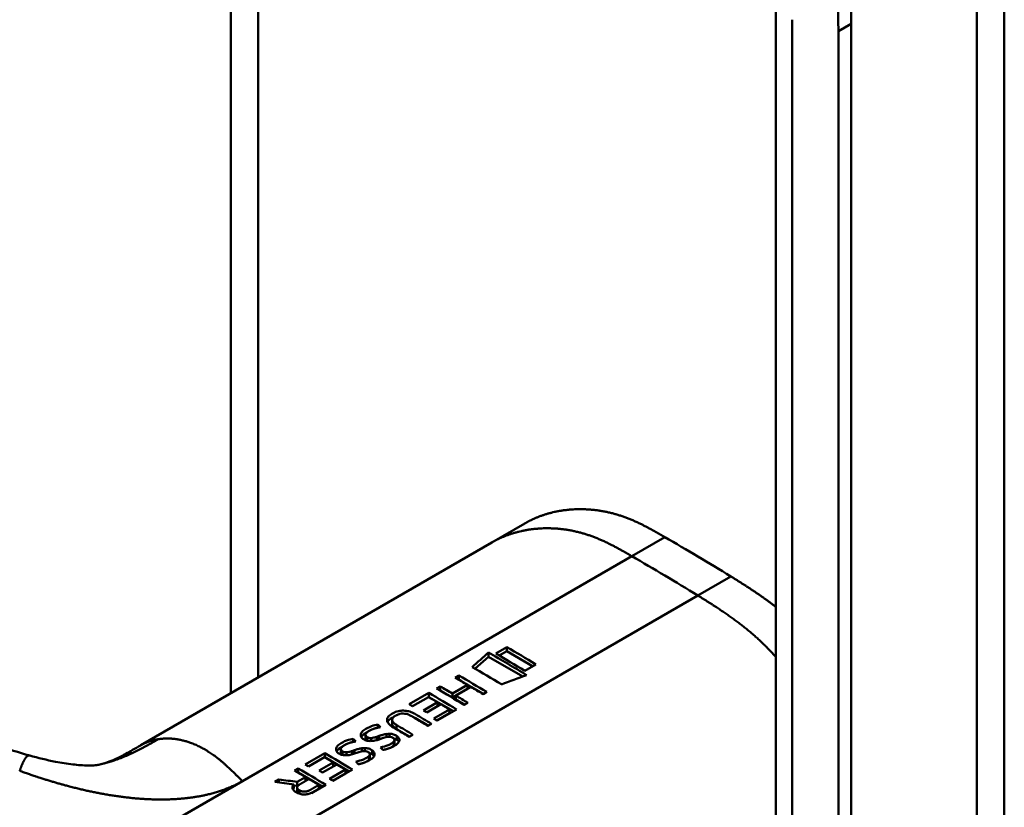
# Model space of a CAD drawing. Header units: millimetres. Extents: x 20 to 833, y 20 to 574.
# Tile 6 of 20: x 212 to 233, y 109 to 125. Entities that reach past the tile are written whole.
import ezdxf

# ---------------------------------------------------------------- set-up
doc = ezdxf.new("R2010")
doc.units = ezdxf.units.MM
doc.header["$LTSCALE"] = 2
doc.layers.add('Sichtbare Kanten(DIN)', color=7, linetype='Continuous', lineweight=50)
doc.layers.add('Sichtbare tangentiale Kanten(DIN)', color=7, linetype='Continuous', lineweight=50)

msp = doc.modelspace()

# ---------------------------------------------------------------- linework, layer by layer
at = {"layer": 'Sichtbare Kanten(DIN)'}
for p, q in [((216.84, 110.991), (216.84, 139.871)), ((228.508, 64.028), (228.508, 125.896)), ((230.124, 125.32), (230.124, 62.798)), ((229.85, 62.64), (229.85, 125.161)), ((222.429, 114.218), (223.136, 114.626)), ((222.429, 114.218), (214.911, 109.877)), ((222.357, 111.772), (222.357, 111.862)), ((222.748, 111.978), (222.511, 111.841)), ((222.588, 111.796), (222.748, 111.889)), ((222.748, 111.889), (222.748, 111.978)), ((222.748, 111.889), (223.302, 111.569)), ((222.068, 111.516), (222.357, 111.772)), ((222.357, 111.772), (223.089, 111.35)), ((223.134, 111.471), (223.371, 111.608)), ((221.645, 111.324), (221.723, 111.369)), ((221.723, 111.28), (221.723, 111.369)), ((221.583, 110.983), (221.906, 111.17)), ((221.721, 111.279), (221.723, 111.28)), ((221.723, 111.28), (222.248, 110.977)), ((221.906, 111.084), (221.906, 111.17)), ((220.657, 110.754), (221.078, 110.997)), ((221.078, 110.907), (221.078, 110.997)), ((221.243, 111.092), (221.321, 111.137)), ((221.319, 111.047), (221.321, 111.048)), ((221.321, 111.048), (221.321, 111.137)), ((221.321, 111.048), (221.583, 110.897)), ((221.583, 110.897), (221.906, 111.084)), ((221.583, 110.897), (221.583, 110.983)), ((221.98, 111.126), (221.657, 110.939)), ((222.317, 111.017), (222.239, 110.971)), ((221.072, 110.909), (220.73, 110.711)), ((220.962, 110.623), (221.263, 110.796)), ((221.335, 110.753), (221.034, 110.58)), ((221.076, 110.906), (221.078, 110.907)), ((221.078, 110.907), (221.603, 110.604)), ((221.263, 110.796), (221.263, 110.712)), ((221.657, 110.939), (221.657, 110.854)), ((221.657, 110.854), (221.846, 110.745)), ((221.915, 110.784), (221.837, 110.739)), ((221.183, 110.447), (221.521, 110.642)), ((221.252, 110.406), (221.521, 110.561)), ((221.672, 110.644), (221.255, 110.404)), ((221.521, 110.561), (221.521, 110.642)), ((219.987, 110.253), (219.987, 110.319)), ((220.291, 110.333), (220.291, 110.421)), ((221.137, 110.335), (221.058, 110.29)), ((219.723, 110.011), (219.723, 110.1)), ((220.171, 110.051), (220.171, 110.118)), ((220.235, 110.058), (220.235, 110.122)), ((220.388, 110.224), (220.666, 110.063)), ((220.735, 110.103), (220.656, 110.058)), ((219.458, 109.948), (219.458, 110.014)), ((219.757, 109.974), (219.757, 110.051)), ((219.84, 109.967), (219.84, 110.03)), ((220.016, 110.075), (220.016, 110.002)), ((220.208, 110.057), (220.203, 110.056)), ((220.33, 109.96), (220.332, 109.963)), ((220.33, 109.879), (220.33, 109.96)), ((220.342, 109.909), (220.342, 109.99)), ((220.395, 109.989), (220.395, 110.072)), ((218.426, 109.466), (218.847, 109.709)), ((218.847, 109.619), (218.847, 109.709)), ((219.194, 109.706), (219.194, 109.794)), ((219.228, 109.669), (219.228, 109.745)), ((219.311, 109.662), (219.311, 109.725)), ((219.487, 109.77), (219.487, 109.697)), ((219.642, 109.745), (219.642, 109.812)), ((219.679, 109.751), (219.674, 109.751)), ((219.706, 109.752), (219.706, 109.817)), ((219.813, 109.603), (219.813, 109.685)), ((219.866, 109.683), (219.866, 109.766)), ((220.33, 109.879), (220.332, 109.882)), ((212.53, 109.655), (212.53, 109.655)), ((218.841, 109.621), (218.499, 109.423)), ((218.731, 109.335), (219.032, 109.508)), ((219.104, 109.465), (218.803, 109.292)), ((218.845, 109.618), (218.847, 109.619)), ((218.847, 109.619), (219.372, 109.316)), ((219.032, 109.424), (219.032, 109.508)), ((219.801, 109.655), (219.803, 109.658)), ((219.801, 109.573), (219.801, 109.655)), ((219.801, 109.573), (219.803, 109.576)), ((218.2, 109.335), (218.28, 109.381)), ((218.277, 109.29), (218.28, 109.292)), ((218.28, 109.292), (218.28, 109.381)), ((218.28, 109.292), (218.804, 108.989)), ((218.952, 109.159), (219.29, 109.354)), ((219.021, 109.118), (219.29, 109.273)), ((219.441, 109.356), (219.024, 109.116)), ((219.29, 109.273), (219.29, 109.354)), ((217.776, 109.09), (217.867, 109.143)), ((217.867, 109.079), (217.867, 109.143)), ((218.261, 109.094), (218.437, 109.196)), ((218.261, 109.007), (218.261, 109.094)), ((218.437, 109.111), (218.437, 109.196)), ((218.189, 109.039), (218.189, 108.953)), ((218.189, 109.016), (218.261, 109.007)), ((218.259, 108.886), (218.259, 108.971)), ((218.261, 109.007), (218.302, 109.031)), ((218.562, 108.853), (218.722, 108.945)), ((218.873, 109.029), (218.6, 108.871)), ((218.722, 108.945), (218.722, 109.027))]:
    msp.add_line(p, q, dxfattribs=at)
for centre, major_axis, ratio, start_param, end_param in [((223.213, -1212.662), (570.755, 1519.476), 0.445272, 0.701728, 0.702123), ((218.187, -851.214), (-783.468, -877.907), 0.685542, 4.052312, 4.052857), ((220.698, 59.951), (-31.338, 54.279), 0.57735, 5.485057, 5.489364), ((220.759, 65.104), (-28.161, 48.776), 0.57735, 5.478661, 5.483329), ((219.969, 109.672), (-0.372, -0.41), 0.498083, 3.530871, 3.713834), ((220.211, 109.99), (-0.119, -0.018), 0.551515, 4.522912, 4.650151), ((219.44, 109.367), (-0.372, -0.41), 0.498083, 3.530871, 3.713834), ((219.682, 109.685), (-0.119, -0.018), 0.551515, 4.522912, 4.650151), ((218.468, 58.663), (-31.338, 54.279), 0.57735, 5.485057, 5.489364), ((218.528, 63.817), (-28.161, 48.776), 0.57735, 5.478661, 5.483329)]:
    msp.add_ellipse(centre, major_axis=major_axis, ratio=ratio, start_param=start_param, end_param=end_param, dxfattribs=at)
for points, degree, knots in [([(222.193, 138.646), (222.362, 138.549), (222.66, 138.376), (223.002, 138.171), (223.26, 138.01), (223.433, 137.9), (223.649, 137.757), (223.821, 137.64), (224.037, 137.488), (224.21, 137.362), (224.469, 137.167), (224.726, 136.962), (225.11, 136.639), (225.448, 136.333), (225.863, 135.927), (226.188, 135.584), (226.584, 135.136), (226.892, 134.761), (227.264, 134.274), (227.55, 133.871), (227.892, 133.353), (228.151, 132.927), (228.457, 132.384), (228.686, 131.941), (228.95, 131.38), (229.143, 130.927), (229.361, 130.358), (229.516, 129.901), (229.683, 129.333), (229.796, 128.881), (229.912, 128.324), (229.984, 127.885), (230.043, 127.4), (230.072, 127.083), (230.093, 126.771), (230.104, 126.565), (230.114, 126.31), (230.119, 126.109), (230.122, 125.86), (230.124, 125.613), (230.124, 125.417), (230.124, 125.32)], 3, [-0.9999979, -0.9999979, -0.9999979, -0.9999979, -0.9583317, -0.927082, -0.9166655, -0.8958324, -0.8854159, -0.8645828, -0.8541662, -0.8333331, -0.8229166, -0.7916669, -0.7708339, -0.7291677, -0.7083346, -0.6666684, -0.6458353, -0.6041691, -0.583336, -0.5416698, -0.5208368, -0.4791706, -0.4583375, -0.4166713, -0.3958382, -0.354172, -0.3333389, -0.2916727, -0.2708396, -0.2291735, -0.2083404, -0.1666742, -0.1458411, -0.1145915, -0.1041749, -0.0833418, -0.0729253, -0.0520922, -0.0416756, -0.0208425, -0.0000095, -0.0000095, -0.0000095, -0.0000095]), ([(229.85, 125.161), (229.85, 125.259), (229.849, 125.454), (229.848, 125.701), (229.844, 125.95), (229.839, 126.152), (229.83, 126.407), (229.819, 126.613), (229.798, 126.925), (229.769, 127.242), (229.709, 127.727), (229.637, 128.166), (229.522, 128.723), (229.409, 129.175), (229.241, 129.743), (229.087, 130.199), (228.869, 130.769), (228.676, 131.222), (228.411, 131.782), (228.183, 132.225), (227.877, 132.769), (227.618, 133.194), (227.276, 133.713), (226.99, 134.116), (226.618, 134.602), (226.31, 134.977), (225.914, 135.426), (225.588, 135.768), (225.173, 136.174), (224.836, 136.48), (224.452, 136.804), (224.194, 137.008), (223.936, 137.204), (223.763, 137.33), (223.547, 137.482), (223.374, 137.599), (223.158, 137.741), (222.986, 137.852), (222.728, 138.012), (222.385, 138.218), (222.088, 138.39), (221.919, 138.488)], 3, [0.0000095, 0.0000095, 0.0000095, 0.0000095, 0.0208425, 0.0416756, 0.0520922, 0.0729253, 0.0833418, 0.1041749, 0.1145915, 0.1458411, 0.1666742, 0.2083404, 0.2291735, 0.2708396, 0.2916727, 0.3333389, 0.354172, 0.3958382, 0.4166713, 0.4583375, 0.4791706, 0.5208368, 0.5416698, 0.583336, 0.6041691, 0.6458353, 0.6666684, 0.7083346, 0.7291677, 0.7708339, 0.7916669, 0.8229166, 0.8333331, 0.8541662, 0.8645828, 0.8854159, 0.8958324, 0.9166655, 0.927082, 0.9583317, 0.9999979, 0.9999979, 0.9999979, 0.9999979]), ([(233.405, 129.162), (233.405, 118.275), (233.405, 107.389), (233.405, 86.766), (233.405, 77.03), (233.405, 67.294)], 3, [0, 0, 0, 0, 10, 10, 18.94314, 18.94314, 18.94314, 18.94314]), ([(213.79, 97.446), (212.399, 98.085), (211.189, 98.844), (207.887, 100.767), (205.834, 101.963), (197.621, 106.745), (191.462, 110.332), (182.993, 115.263), (180.683, 116.608), (176.641, 118.962), (174.73, 119.887), (172.946, 121.329), (172.641, 121.629), (172.23, 122.186), (172.09, 122.437), (171.92, 122.905), (171.873, 123.12), (171.852, 123.443), (171.851, 123.545), (171.863, 123.728), (171.872, 123.805), (171.888, 123.905), (171.89, 123.914), (171.892, 123.927), (171.893, 123.932), (171.894, 123.939), (171.895, 123.942), (171.895, 123.946), (171.896, 123.948), (171.896, 123.95), (171.896, 123.95), (171.896, 123.951), (171.896, 123.952), (171.897, 123.952), (171.897, 123.953), (171.897, 123.954), (171.897, 123.954), (171.897, 123.955)], 3, [0, 0, 0, 0, 1.330879, 1.330879, 3.517902, 3.517902, 10.078968, 10.078968, 12.539368, 12.539368, 14.385097, 14.385097, 14.827131, 14.827131, 15.157869, 15.157869, 15.425993, 15.425993, 15.548214, 15.548214, 15.639932, 15.639932, 15.648432, 15.648432, 15.652584, 15.652584, 15.654666, 15.654666, 15.655832, 15.655832, 15.656235, 15.656235, 15.656577, 15.656577, 15.657146, 15.657146, 15.657775, 15.657775, 15.657775, 15.657775]), ([(226.132, 114.332), (225.68, 114.594), (225.126, 114.905), (224.451, 115.016), (223.827, 114.951), (223.301, 114.721), (223.136, 114.626)], 5, [0, 0, 0, 0, 0, 0, 0.3333333, 0.5032205, 0.5032205, 0.5032205, 0.5032205, 0.5032205, 0.5032205]), ([(207.971, 111.861), (208.668, 111.462), (209.329, 111.051), (210.418, 110.485), (210.798, 110.3), (211.612, 109.953), (212.054, 109.786), (212.53, 109.655)], 3, [0, 0, 0, 0, 0.735929, 0.735929, 1.106843, 1.106843, 1.487767, 1.487767, 1.487767, 1.487767]), ([(221.906, 111.17), (221.863, 111.195), (221.819, 111.221), (221.732, 111.273), (221.688, 111.298), (221.645, 111.324)], 3, [-0.09250293, -0.09250293, -0.09250293, -0.09250293, -0.04625196, -0.04625196, -0.000001, -0.000001, -0.000001, -0.000001]), ([(221.321, 111.137), (221.365, 111.111), (221.408, 111.086), (221.496, 111.034), (221.539, 111.009), (221.583, 110.983)], 3, [-0.09250293, -0.09250293, -0.09250293, -0.09250293, -0.04625197, -0.04625197, -0.000001, -0.000001, -0.000001, -0.000001]), ([(222.239, 110.971), (222.196, 110.997), (222.153, 111.023), (222.066, 111.074), (222.023, 111.1), (221.98, 111.126)], 3, [-0.09132572, -0.09132572, -0.09132572, -0.09132572, -0.04566336, -0.04566336, -0.000001, -0.000001, -0.000001, -0.000001]), ([(221.657, 110.939), (221.7, 110.913), (221.743, 110.888), (221.829, 110.836), (221.872, 110.81), (221.915, 110.784)], 3, [-0.09132572, -0.09132572, -0.09132572, -0.09132572, -0.04566337, -0.04566337, -0.000001, -0.000001, -0.000001, -0.000001]), ([(220.656, 110.058), (220.553, 110.12), (220.45, 110.181), (220.31, 110.265), (220.267, 110.289), (220.212, 110.342), (220.196, 110.363), (220.181, 110.406), (220.181, 110.426), (220.194, 110.469), (220.21, 110.491), (220.263, 110.539), (220.305, 110.562), (220.375, 110.593), (220.414, 110.606), (220.491, 110.618), (220.527, 110.619), (220.599, 110.613), (220.635, 110.606), (220.691, 110.589), (220.713, 110.58), (220.744, 110.566), (220.755, 110.561), (220.77, 110.553), (220.775, 110.55), (220.782, 110.546), (220.785, 110.545), (220.789, 110.543), (220.79, 110.542), (220.792, 110.541), (220.792, 110.541), (220.793, 110.54), (220.794, 110.54), (220.795, 110.539), (220.795, 110.539), (220.795, 110.539), (220.795, 110.539), (220.795, 110.539), (220.795, 110.539), (220.795, 110.539), (220.795, 110.539), (220.909, 110.472), (221.023, 110.404), (221.137, 110.335)], 3, [0, 0, 0, 0, 0.1092334, 0.1092334, 0.1490232, 0.1490232, 0.1726138, 0.1726138, 0.1937378, 0.1937378, 0.2182547, 0.2182547, 0.2526067, 0.2526067, 0.2870093, 0.2870093, 0.3152043, 0.3152043, 0.3443314, 0.3443314, 0.3644971, 0.3644971, 0.3751144, 0.3751144, 0.3803766, 0.3803766, 0.3830492, 0.3830492, 0.38432, 0.38432, 0.3850207, 0.3850207, 0.3856281, 0.3856281, 0.3856453, 0.3856453, 0.3856529, 0.3856529, 0.385659, 0.385659, 0.3856615, 0.3856615, 0.514621, 0.514621, 0.514621, 0.514621]), ([(221.058, 110.29), (220.977, 110.339), (220.896, 110.387), (220.815, 110.435), (220.776, 110.459), (220.74, 110.48), (220.711, 110.497), (220.701, 110.503), (220.69, 110.509), (220.681, 110.514), (220.655, 110.527), (220.626, 110.538), (220.595, 110.546), (220.573, 110.551), (220.551, 110.554), (220.527, 110.555), (220.503, 110.555), (220.481, 110.553), (220.458, 110.548), (220.433, 110.542), (220.409, 110.534), (220.389, 110.523), (220.383, 110.521), (220.376, 110.517), (220.368, 110.512), (220.35, 110.502), (220.327, 110.487), (220.311, 110.469), (220.3, 110.456), (220.293, 110.443), (220.291, 110.428), (220.289, 110.415), (220.292, 110.402), (220.299, 110.389), (220.306, 110.375), (220.318, 110.362), (220.331, 110.35), (220.347, 110.336), (220.367, 110.322), (220.388, 110.31)], 3, [0, 0, 0, 0, 0.0858896, 0.0858896, 0.0858896, 0.1279276, 0.1279276, 0.1279276, 0.1432993, 0.1432993, 0.1432993, 0.1836295, 0.1836295, 0.1836295, 0.21198, 0.21198, 0.21198, 0.2404515, 0.2404515, 0.2404515, 0.2735893, 0.2735893, 0.2735893, 0.2822713, 0.2822713, 0.2822713, 0.3015509, 0.3015509, 0.3015509, 0.3153228, 0.3153228, 0.3153228, 0.328077, 0.328077, 0.328077, 0.3418436, 0.3418436, 0.3418436, 0.3581502, 0.3581502, 0.3581502, 0.3581502]), ([(219.823, 109.967), (219.808, 109.967), (219.793, 109.968), (219.763, 109.972), (219.75, 109.976), (219.71, 109.989), (219.685, 110.002), (219.649, 110.028), (219.636, 110.041), (219.62, 110.073), (219.618, 110.09), (219.623, 110.123), (219.63, 110.143), (219.67, 110.189), (219.696, 110.209), (219.742, 110.236), (219.785, 110.261), (219.909, 110.306), (219.945, 110.312), (219.987, 110.319)], 3, [0, 0, 0, 0, 0.0114915, 0.0114915, 0.0227532, 0.0227532, 0.0450369, 0.0450369, 0.0645561, 0.0645561, 0.0860667, 0.0860667, 0.1052546, 0.1052546, 0.12316, 0.12316, 0.1329562, 0.1329562, 0.1429345, 0.1429345, 0.1429345, 0.1429345]), ([(220.193, 110.373), (220.209, 110.405), (220.243, 110.436), (220.303, 110.471), (220.313, 110.476), (220.323, 110.481)], 3, [-0.414746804, -0.414746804, -0.414746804, -0.414746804, -0.411882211, -0.411882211, -0.411329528, -0.411329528, -0.411329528, -0.411329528]), ([(220.291, 110.333), (220.291, 110.325), (220.292, 110.318), (220.295, 110.311), (220.305, 110.282), (220.336, 110.253), (220.388, 110.224)], 3, [-0.08126478, -0.08126478, -0.08126478, -0.08126478, -0.06446812, -0.06446812, -0.06446812, 0, 0, 0, 0]), ([(220.732, 110.485), (220.753, 110.476), (220.774, 110.465), (220.795, 110.453), (220.886, 110.401), (220.977, 110.348), (221.068, 110.295)], 3, [-0.4042218, -0.4042218, -0.4042218, -0.4042218, -0.4031426, -0.4031426, -0.4031426, -0.0813111, -0.0813111, -0.0813111, -0.0813111]), ([(219.816, 110.194), (219.797, 110.185), (219.779, 110.174), (219.764, 110.163), (219.746, 110.149), (219.737, 110.137), (219.732, 110.129), (219.725, 110.118), (219.722, 110.107), (219.723, 110.096), (219.724, 110.087), (219.727, 110.079), (219.732, 110.072), (219.738, 110.064), (219.746, 110.057), (219.757, 110.051)], 3, [0, 0, 0, 0, 0.0188348, 0.0188348, 0.0188348, 0.0412232, 0.0412232, 0.0412232, 0.0734599, 0.0734599, 0.0734599, 0.0962138, 0.0962138, 0.0962138, 0.1202703, 0.1202703, 0.1202703, 0.1202703]), ([(220.016, 110.075), (220.046, 110.086), (220.068, 110.093), (220.094, 110.101), (220.119, 110.108), (220.145, 110.114), (220.171, 110.118)], 3, [0, 0, 0, 0, 0.02152225, 0.02152225, 0.02152225, 0.04305819, 0.04305819, 0.04305819, 0.04305819]), ([(220.235, 110.122), (220.251, 110.122), (220.267, 110.121), (220.282, 110.119), (220.296, 110.116), (220.309, 110.113), (220.322, 110.109), (220.336, 110.105), (220.348, 110.099), (220.36, 110.093), (220.364, 110.091), (220.369, 110.088), (220.375, 110.085), (220.382, 110.081), (220.388, 110.077), (220.395, 110.072)], 3, [0, 0, 0, 0, 0.01175174, 0.01175174, 0.01175174, 0.02263405, 0.02263405, 0.02263405, 0.03418298, 0.03418298, 0.03418298, 0.0383665, 0.0383665, 0.0383665, 0.0427469, 0.0427469, 0.0427469, 0.0427469]), ([(219.294, 109.661), (219.279, 109.661), (219.264, 109.662), (219.234, 109.667), (219.221, 109.67), (219.181, 109.683), (219.156, 109.696), (219.12, 109.722), (219.107, 109.736), (219.091, 109.768), (219.089, 109.785), (219.094, 109.817), (219.101, 109.838), (219.141, 109.884), (219.167, 109.903), (219.213, 109.931), (219.256, 109.955), (219.38, 110), (219.416, 110.007), (219.458, 110.014)], 3, [0, 0, 0, 0, 0.0114915, 0.0114915, 0.0227532, 0.0227532, 0.0450369, 0.0450369, 0.0645561, 0.0645561, 0.0860668, 0.0860668, 0.1052548, 0.1052548, 0.1231602, 0.1231602, 0.1329564, 0.1329564, 0.1429347, 0.1429347, 0.1429347, 0.1429347]), ([(219.287, 109.889), (219.268, 109.879), (219.25, 109.869), (219.235, 109.857), (219.217, 109.843), (219.208, 109.832), (219.203, 109.824), (219.196, 109.812), (219.193, 109.802), (219.194, 109.79), (219.195, 109.782), (219.198, 109.774), (219.203, 109.767), (219.209, 109.759), (219.217, 109.751), (219.228, 109.745)], 3, [0, 0, 0, 0, 0.0188348, 0.0188348, 0.0188348, 0.0412232, 0.0412232, 0.0412232, 0.0734599, 0.0734599, 0.0734599, 0.0962138, 0.0962138, 0.0962138, 0.1202703, 0.1202703, 0.1202703, 0.1202703]), ([(219.757, 110.051), (219.771, 110.042), (219.781, 110.038), (219.794, 110.034), (219.807, 110.031), (219.821, 110.029), (219.84, 110.03)], 3, [0, 0, 0, 0, 0.01167029, 0.01167029, 0.01167029, 0.02361101, 0.02361101, 0.02361101, 0.02361101]), ([(220.203, 110.056), (220.142, 110.049), (220.077, 110.022), (219.987, 109.993), (219.955, 109.984), (219.891, 109.971), (219.857, 109.967), (219.823, 109.967)], 3, [0, 0, 0, 0, 0.04648501, 0.04648501, 0.06986246, 0.06986246, 0.09248548, 0.09248548, 0.09248548, 0.09248548]), ([(219.84, 110.03), (219.859, 110.031), (219.881, 110.035), (219.902, 110.04), (219.924, 110.045), (219.944, 110.051), (219.967, 110.058)], 3, [0, 0, 0, 0, 0.01715883, 0.01715883, 0.01715883, 0.03436624, 0.03436624, 0.03436624, 0.03436624]), ([(219.967, 110.058), (219.975, 110.061), (219.983, 110.064), (219.992, 110.067), (219.992, 110.067), (219.996, 110.068), (220, 110.07), (220.006, 110.072), (220.012, 110.074), (220.016, 110.075)], 3, [0, 0, 0, 0, 0.007243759, 0.007243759, 0.007243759, 0.007783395, 0.007783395, 0.007783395, 0.008527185, 0.008527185, 0.008527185, 0.008527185]), ([(220.045, 109.83), (220.101, 109.846), (220.155, 109.858), (220.232, 109.889), (220.256, 109.901), (220.298, 109.927), (220.318, 109.944), (220.33, 109.96)], 3, [0, 0, 0, 0, 0.04647205, 0.04647205, 0.06998895, 0.06998895, 0.09284234, 0.09284234, 0.09284234, 0.09284234]), ([(220.332, 109.963), (220.337, 109.97), (220.34, 109.977), (220.341, 109.984), (220.342, 109.991), (220.342, 109.998), (220.339, 110.004), (220.338, 110.008), (220.336, 110.012), (220.333, 110.016), (220.33, 110.02), (220.327, 110.023), (220.322, 110.027), (220.314, 110.034), (220.304, 110.041), (220.292, 110.046), (220.282, 110.05), (220.271, 110.053), (220.259, 110.055), (220.248, 110.057), (220.236, 110.058), (220.224, 110.058)], 3, [0, 0, 0, 0, 0.00910864, 0.00910864, 0.00910864, 0.01796935, 0.01796935, 0.01796935, 0.02226226, 0.02226226, 0.02226226, 0.02577904, 0.02577904, 0.02577904, 0.03210922, 0.03210922, 0.03210922, 0.0373818, 0.0373818, 0.0373818, 0.04265759, 0.04265759, 0.04265759, 0.04265759]), ([(220.395, 110.072), (220.414, 110.058), (220.43, 110.042), (220.448, 110.006), (220.448, 109.991), (220.443, 109.96), (220.431, 109.942), (220.403, 109.909), (220.383, 109.892), (220.334, 109.859), (220.306, 109.845), (220.277, 109.832)], 3, [0, 0, 0, 0, 0.0226843, 0.0226843, 0.0471214, 0.0471214, 0.0950996, 0.0950996, 0.1652353, 0.1652353, 0.2353795, 0.2353795, 0.2353795, 0.2353795]), ([(220.326, 110.024), (220.343, 110.018), (220.359, 110.011), (220.382, 109.998), (220.389, 109.993), (220.395, 109.989)], 3, [-0.03774628, -0.03774628, -0.03774628, -0.03774628, -0.0114041, -0.0114041, 0, 0, 0, 0]), ([(214.053, 109.47), (214.148, 109.493), (214.236, 109.523), (214.424, 109.609), (214.499, 109.646), (214.676, 109.742), (214.782, 109.803), (214.902, 109.872)], 3, [0, 0, 0, 0, 0.2274282, 0.2274282, 0.3469927, 0.3469927, 0.4733937, 0.4733937, 0.4733937, 0.4733937]), ([(219.228, 109.745), (219.242, 109.737), (219.252, 109.732), (219.265, 109.729), (219.278, 109.725), (219.292, 109.724), (219.311, 109.725)], 3, [0, 0, 0, 0, 0.01167029, 0.01167029, 0.01167029, 0.02361101, 0.02361101, 0.02361101, 0.02361101]), ([(219.674, 109.751), (219.613, 109.743), (219.548, 109.716), (219.458, 109.687), (219.426, 109.678), (219.362, 109.666), (219.328, 109.661), (219.294, 109.661)], 3, [0, 0, 0, 0, 0.04648501, 0.04648501, 0.06986245, 0.06986245, 0.09248547, 0.09248547, 0.09248547, 0.09248547]), ([(219.311, 109.725), (219.33, 109.726), (219.351, 109.729), (219.373, 109.734), (219.395, 109.74), (219.415, 109.745), (219.438, 109.753)], 3, [0, 0, 0, 0, 0.01715883, 0.01715883, 0.01715883, 0.03436624, 0.03436624, 0.03436624, 0.03436624]), ([(219.438, 109.753), (219.446, 109.756), (219.454, 109.758), (219.462, 109.761), (219.463, 109.762), (219.467, 109.763), (219.471, 109.764), (219.477, 109.766), (219.483, 109.769), (219.487, 109.77)], 3, [0, 0, 0, 0, 0.007243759, 0.007243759, 0.007243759, 0.007783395, 0.007783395, 0.007783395, 0.008527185, 0.008527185, 0.008527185, 0.008527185]), ([(219.487, 109.77), (219.517, 109.781), (219.539, 109.788), (219.565, 109.795), (219.59, 109.802), (219.616, 109.808), (219.642, 109.812)], 3, [0, 0, 0, 0, 0.02152225, 0.02152225, 0.02152225, 0.04305819, 0.04305819, 0.04305819, 0.04305819]), ([(219.803, 109.658), (219.808, 109.664), (219.811, 109.671), (219.812, 109.678), (219.813, 109.685), (219.813, 109.692), (219.81, 109.699), (219.809, 109.702), (219.807, 109.706), (219.804, 109.711), (219.801, 109.714), (219.798, 109.718), (219.793, 109.722), (219.785, 109.729), (219.775, 109.735), (219.763, 109.74), (219.753, 109.744), (219.742, 109.747), (219.73, 109.75), (219.719, 109.752), (219.707, 109.753), (219.694, 109.753)], 3, [0, 0, 0, 0, 0.00910864, 0.00910864, 0.00910864, 0.01796935, 0.01796935, 0.01796935, 0.02226226, 0.02226226, 0.02226226, 0.02577904, 0.02577904, 0.02577904, 0.03210922, 0.03210922, 0.03210922, 0.0373818, 0.0373818, 0.0373818, 0.04265759, 0.04265759, 0.04265759, 0.04265759]), ([(219.706, 109.817), (219.722, 109.816), (219.738, 109.815), (219.753, 109.813), (219.767, 109.811), (219.78, 109.808), (219.793, 109.804), (219.807, 109.799), (219.819, 109.794), (219.831, 109.788), (219.835, 109.786), (219.84, 109.783), (219.846, 109.779), (219.853, 109.776), (219.859, 109.771), (219.866, 109.766)], 3, [0, 0, 0, 0, 0.01175175, 0.01175175, 0.01175175, 0.02263408, 0.02263408, 0.02263408, 0.03418299, 0.03418299, 0.03418299, 0.0383665, 0.0383665, 0.0383665, 0.0427469, 0.0427469, 0.0427469, 0.0427469]), ([(219.866, 109.766), (219.885, 109.752), (219.901, 109.736), (219.919, 109.701), (219.919, 109.686), (219.914, 109.654), (219.902, 109.636), (219.874, 109.604), (219.854, 109.586), (219.805, 109.554), (219.777, 109.54), (219.748, 109.527)], 3, [0, 0, 0, 0, 0.0226843, 0.0226843, 0.0471214, 0.0471214, 0.0950996, 0.0950996, 0.1652353, 0.1652353, 0.2353795, 0.2353795, 0.2353795, 0.2353795]), ([(219.797, 109.718), (219.814, 109.713), (219.83, 109.705), (219.853, 109.692), (219.86, 109.688), (219.866, 109.683)], 3, [-0.03774622, -0.03774622, -0.03774622, -0.03774622, -0.0114041, -0.0114041, 0, 0, 0, 0]), ([(220.273, 109.83), (220.291, 109.841), (220.307, 109.854), (220.324, 109.871), (220.327, 109.875), (220.33, 109.879)], 3, [-0.02719017, -0.02719017, -0.02719017, -0.02719017, -0.00598758, -0.00598758, 0, 0, 0, 0]), ([(212.53, 109.655), (212.708, 109.606), (212.894, 109.561), (213.205, 109.501), (213.332, 109.48), (213.506, 109.46), (213.56, 109.454), (213.673, 109.446), (213.731, 109.444), (213.814, 109.443), (213.844, 109.444), (213.896, 109.446), (213.916, 109.447), (213.959, 109.451), (213.976, 109.454), (214.021, 109.463), (214.036, 109.466), (214.053, 109.47)], 3, [0, 0, 0, 0, 0.142851, 0.142851, 0.23759, 0.23759, 0.2817459, 0.2817459, 0.3393121, 0.3393121, 0.388441, 0.388441, 0.4486209, 0.4486209, 0.5584487, 0.5584487, 0.6013434, 0.6013434, 0.6013434, 0.6013434]), ([(219.516, 109.525), (219.572, 109.54), (219.626, 109.553), (219.703, 109.583), (219.727, 109.595), (219.769, 109.622), (219.789, 109.638), (219.801, 109.655)], 3, [0, 0, 0, 0, 0.04647205, 0.04647205, 0.06998895, 0.06998895, 0.09284234, 0.09284234, 0.09284234, 0.09284234]), ([(219.744, 109.525), (219.762, 109.536), (219.777, 109.548), (219.795, 109.565), (219.798, 109.569), (219.801, 109.573)], 3, [-0.02718993, -0.02718993, -0.02718993, -0.02718993, -0.00598758, -0.00598758, 0, 0, 0, 0]), ([(218.437, 109.196), (218.398, 109.219), (218.358, 109.242), (218.279, 109.289), (218.24, 109.312), (218.2, 109.335)], 3, [-0.08386158, -0.08386158, -0.08386158, -0.08386158, -0.04193129, -0.04193129, -0.000001, -0.000001, -0.000001, -0.000001]), ([(218.189, 109.039), (218.12, 109.048), (218.051, 109.057), (217.914, 109.074), (217.845, 109.082), (217.776, 109.09)], 3, [-0.1052572, -0.1052572, -0.1052572, -0.1052572, -0.0526291, -0.0526291, -0.000001, -0.000001, -0.000001, -0.000001]), ([(217.867, 109.143), (217.932, 109.135), (217.998, 109.126), (218.129, 109.11), (218.195, 109.102), (218.261, 109.094)], 3, [-0.1005752, -0.1005752, -0.1005752, -0.1005752, -0.0502881, -0.0502881, -0.000001, -0.000001, -0.000001, -0.000001]), ([(218.722, 109.027), (218.686, 109.048), (218.651, 109.069), (218.581, 109.111), (218.545, 109.132), (218.51, 109.153)], 3, [-0.07476079, -0.07476079, -0.07476079, -0.07476079, -0.03738089, -0.03738089, -0.000001, -0.000001, -0.000001, -0.000001]), ([(218.6, 108.871), (218.578, 108.859), (218.554, 108.849), (218.527, 108.841), (218.501, 108.832), (218.472, 108.826), (218.442, 108.824), (218.415, 108.821), (218.389, 108.822), (218.362, 108.825), (218.332, 108.829), (218.304, 108.837), (218.279, 108.848), (218.263, 108.854), (218.249, 108.861), (218.235, 108.869), (218.222, 108.877), (218.201, 108.89), (218.184, 108.909), (218.17, 108.925), (218.162, 108.942), (218.159, 108.959), (218.157, 108.973), (218.158, 108.986), (218.163, 108.999), (218.169, 109.013), (218.177, 109.027), (218.189, 109.039)], 3, [0, 0, 0, 0, 0.0225711, 0.0225711, 0.0225711, 0.0454923, 0.0454923, 0.0454923, 0.0656128, 0.0656128, 0.0656128, 0.088775, 0.088775, 0.088775, 0.1028625, 0.1028625, 0.1028625, 0.1164275, 0.1164275, 0.1164275, 0.1276054, 0.1276054, 0.1276054, 0.1362092, 0.1362092, 0.1362092, 0.1454311, 0.1454311, 0.1454311, 0.1454311])]:
    msp.add_open_spline(points, degree=degree, knots=knots, dxfattribs=at)
for points, degree in [([(227.546, 113.491), (227.075, 113.781), (226.603, 114.06), (226.132, 114.332)], 3), ([(228.508, 112.839), (228.33, 112.978), (228.145, 113.111), (227.952, 113.238), (227.753, 113.363), (227.546, 113.491)], 5), ([(222.357, 111.862), (222.628, 111.704), (222.899, 111.544), (223.17, 111.379)], 3), ([(222.511, 111.841), (222.719, 111.719), (222.926, 111.596), (223.134, 111.471)], 3), ([(223.371, 111.608), (223.164, 111.733), (222.956, 111.856), (222.748, 111.978)], 3), ([(221.723, 111.369), (221.921, 111.253), (222.119, 111.136), (222.317, 111.017)], 3), ([(222.632, 111.181), (222.424, 111.306), (222.215, 111.43), (222.007, 111.551)], 3), ([(221.078, 110.997), (221.276, 110.881), (221.474, 110.763), (221.672, 110.644)], 3), ([(221.837, 110.739), (221.639, 110.858), (221.441, 110.976), (221.243, 111.092)], 3), ([(220.73, 110.711), (220.705, 110.725), (220.681, 110.74), (220.657, 110.754)], 3), ([(221.034, 110.58), (221.01, 110.594), (220.986, 110.608), (220.962, 110.623)], 3), ([(219.987, 110.319), (220.006, 110.301), (220.026, 110.283), (220.045, 110.264)], 3), ([(220.388, 110.31), (220.503, 110.242), (220.619, 110.173), (220.735, 110.103)], 3), ([(221.255, 110.404), (221.231, 110.418), (221.207, 110.433), (221.183, 110.447)], 3), ([(219.632, 110.05), (219.653, 110.09), (219.698, 110.124), (219.751, 110.152)], 3), ([(219.458, 110.014), (219.477, 109.996), (219.497, 109.977), (219.516, 109.959)], 3), ([(219.723, 110.011), (219.723, 110.001), (219.727, 109.99), (219.735, 109.981)], 3), ([(220.332, 109.882), (220.339, 109.891), (220.342, 109.9), (220.342, 109.909)], 3), ([(220.395, 109.989), (220.412, 109.977), (220.426, 109.964), (220.435, 109.95)], 3), ([(218.847, 109.709), (219.045, 109.593), (219.243, 109.475), (219.441, 109.356)], 3), ([(219.103, 109.745), (219.124, 109.785), (219.169, 109.818), (219.222, 109.846)], 3), ([(219.194, 109.706), (219.194, 109.695), (219.198, 109.685), (219.206, 109.675)], 3), ([(219.866, 109.683), (219.883, 109.672), (219.897, 109.658), (219.906, 109.644)], 3), ([(220.095, 109.776), (220.078, 109.794), (220.062, 109.812), (220.045, 109.83)], 3), ([(220.277, 109.832), (220.273, 109.831), (220.27, 109.829), (220.267, 109.827)], 3), ([(218.499, 109.423), (218.474, 109.437), (218.45, 109.452), (218.426, 109.466)], 3), ([(219.566, 109.471), (219.549, 109.489), (219.533, 109.507), (219.516, 109.525)], 3), ([(219.748, 109.527), (219.744, 109.525), (219.741, 109.524), (219.738, 109.522)], 3), ([(219.803, 109.576), (219.809, 109.585), (219.813, 109.594), (219.813, 109.603)], 3), ([(218.28, 109.381), (218.478, 109.265), (218.675, 109.148), (218.873, 109.029)], 3), ([(218.803, 109.292), (218.779, 109.306), (218.755, 109.32), (218.731, 109.335)], 3), ([(219.024, 109.116), (219, 109.13), (218.976, 109.145), (218.952, 109.159)], 3), ([(218.17, 108.928), (218.175, 108.937), (218.182, 108.945), (218.189, 108.953)], 3), ([(218.259, 108.886), (218.259, 108.873), (218.265, 108.86), (218.28, 108.847)], 3)]:
    msp.add_open_spline(points, degree=degree, dxfattribs=at)
for points, weights, knots in [([(220.045, 110.264), (220.01, 110.258), (219.979, 110.252), (219.95, 110.244), (219.934, 110.24), (219.92, 110.236), (219.905, 110.231), (219.891, 110.226), (219.876, 110.221), (219.863, 110.215), (219.851, 110.21), (219.839, 110.205), (219.828, 110.2), (219.824, 110.198), (219.82, 110.196), (219.816, 110.194)], [1, 1.00798459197, 1.00798459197, 1, 1.00194930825, 1.00194930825, 1, 1.00189086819, 1.00189086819, 1, 1, 1, 1, 1.00147352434, 1.00147352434, 1], [0, 0, 0, 0, 0.02429045, 0.02429045, 0.02429045, 0.03732361, 0.03732361, 0.03732361, 0.05061544, 0.05061544, 0.05061544, 0.06177209, 0.06177209, 0.06177209, 0.06549098, 0.06549098, 0.06549098, 0.06549098]), ([(219.516, 109.959), (219.481, 109.953), (219.449, 109.946), (219.421, 109.939), (219.405, 109.935), (219.39, 109.93), (219.376, 109.926), (219.362, 109.921), (219.347, 109.915), (219.334, 109.91), (219.322, 109.905), (219.31, 109.899), (219.298, 109.894), (219.294, 109.892), (219.291, 109.89), (219.287, 109.889)], [1, 1.00798459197, 1.00798459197, 1, 1.00194930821, 1.00194930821, 1, 1.00189086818, 1.00189086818, 1, 1, 1, 1, 1.00147352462, 1.00147352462, 1], [0, 0, 0, 0, 0.02429045, 0.02429045, 0.02429045, 0.03732361, 0.03732361, 0.03732361, 0.05061544, 0.05061544, 0.05061544, 0.06177209, 0.06177209, 0.06177209, 0.06549098, 0.06549098, 0.06549098, 0.06549098]), ([(220.267, 109.827), (220.247, 109.819), (220.227, 109.811), (220.207, 109.805), (220.186, 109.798), (220.165, 109.792), (220.143, 109.786), (220.129, 109.783), (220.115, 109.78), (220.1, 109.777), (220.099, 109.777), (220.097, 109.776), (220.095, 109.776)], [1, 0.999971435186, 0.999971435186, 1, 0.999946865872, 0.999946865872, 1, 0.999474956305, 0.999474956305, 1, 1, 1, 1], [0, 0, 0, 0, 0.01792662, 0.01792662, 0.01792662, 0.0358754, 0.0358754, 0.0358754, 0.04736768, 0.04736768, 0.04736768, 0.04890663, 0.04890663, 0.04890663, 0.04890663]), ([(219.738, 109.522), (219.718, 109.514), (219.698, 109.506), (219.678, 109.499), (219.657, 109.492), (219.636, 109.486), (219.614, 109.481), (219.6, 109.477), (219.586, 109.474), (219.571, 109.472), (219.569, 109.471), (219.568, 109.471), (219.566, 109.471)], [1, 0.999971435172, 0.999971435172, 1, 0.999946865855, 0.999946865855, 1, 0.999474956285, 0.999474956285, 1, 1, 1, 1], [0, 0, 0, 0, 0.01792662, 0.01792662, 0.01792662, 0.0358754, 0.0358754, 0.0358754, 0.04736768, 0.04736768, 0.04736768, 0.04890663, 0.04890663, 0.04890663, 0.04890663]), ([(218.51, 109.153), (218.449, 109.117), (218.387, 109.082), (218.326, 109.046), (218.316, 109.04), (218.307, 109.035), (218.299, 109.029), (218.291, 109.023), (218.283, 109.016), (218.277, 109.01), (218.271, 109.003), (218.266, 108.995), (218.263, 108.988), (218.259, 108.98), (218.258, 108.973), (218.259, 108.965), (218.261, 108.955), (218.266, 108.946), (218.275, 108.936), (218.282, 108.928), (218.292, 108.92), (218.306, 108.912)], [1, 1, 1, 1, 0.99849745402, 0.99849745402, 1, 0.998977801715, 0.998977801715, 1, 0.999210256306, 0.999210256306, 1, 0.999393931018, 0.999393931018, 1, 0.999355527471, 0.999355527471, 1, 0.999661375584, 0.999661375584, 1], [0, 0, 0, 0, 0.0652493, 0.0652493, 0.0652493, 0.0751466, 0.0751466, 0.0751466, 0.0849511, 0.0849511, 0.0849511, 0.0950243, 0.0950243, 0.0950243, 0.1051429, 0.1051429, 0.1051429, 0.1194039, 0.1194039, 0.1194039, 0.1309839, 0.1309839, 0.1309839, 0.1309839]), ([(218.306, 108.912), (218.323, 108.902), (218.341, 108.895), (218.36, 108.89), (218.371, 108.887), (218.381, 108.886), (218.392, 108.885), (218.403, 108.884), (218.414, 108.884), (218.425, 108.885), (218.436, 108.885), (218.446, 108.887), (218.457, 108.889), (218.467, 108.891), (218.476, 108.894), (218.486, 108.897), (218.503, 108.903), (218.52, 108.911), (218.537, 108.92), (218.598, 108.956), (218.66, 108.991), (218.722, 109.027)], [1, 0.99534372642, 0.99534372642, 1, 0.998494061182, 0.998494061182, 1, 0.998460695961, 0.998460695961, 1, 0.998657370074, 0.998657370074, 1, 0.998874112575, 0.998874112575, 1, 0.996743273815, 0.996743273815, 1, 1, 1, 1], [0, 0, 0, 0, 0.0167499, 0.0167499, 0.0167499, 0.0259531, 0.0259531, 0.0259531, 0.0351695, 0.0351695, 0.0351695, 0.0438009, 0.0438009, 0.0438009, 0.0518097, 0.0518097, 0.0518097, 0.065886, 0.065886, 0.065886, 0.1311352, 0.1311352, 0.1311352, 0.1311352])]:
    msp.add_rational_spline(points, weights, degree=3, knots=knots, dxfattribs=at)
at = {"layer": 'Sichtbare tangentiale Kanten(DIN)'}
for p, q in [((217.425, 139.533), (217.425, 111.329)), ((229.85, 125.161), (230.124, 125.32)), ((225.425, 113.924), (226.132, 114.332)), ((217.084, 109.109), (225.425, 113.924)), ((226.839, 113.082), (227.546, 113.491)), ((226.839, 113.082), (215.605, 106.597)), ((220.388, 110.31), (220.388, 110.224)), ((219.967, 109.988), (219.967, 110.058)), ((220.332, 109.882), (220.332, 109.963)), ((219.438, 109.682), (219.438, 109.753)), ((219.803, 109.576), (219.803, 109.658)), ((217.084, 109.109), (213.922, 107.283)), ((218.306, 108.912), (218.306, 108.838))]:
    msp.add_line(p, q, dxfattribs=at)
for points, knots in [([(213.922, 107.283), (213.922, 107.283), (213.918, 107.285), (213.846, 107.318), (213.707, 107.383), (213.498, 107.483), (213.229, 107.616), (212.907, 107.784), (212.592, 107.953), (212.279, 108.128), (211.966, 108.305), (211.269, 108.709), (210.185, 109.341), (208.715, 110.197), (206.859, 111.278), (204.615, 112.585), (202.37, 113.892), (200.127, 115.198), (197.883, 116.505), (195.64, 117.811), (193.396, 119.118), (191.152, 120.424), (188.908, 121.731), (186.888, 122.908), (185.093, 123.953), (183.523, 124.867), (182.178, 125.65), (181.056, 126.304), (179.934, 126.957), (178.81, 127.611), (177.688, 128.265), (176.721, 128.827), (175.914, 129.299), (175.258, 129.679), (174.764, 129.97), (174.431, 130.175), (174.107, 130.383), (173.796, 130.598), (173.501, 130.819), (173.171, 131.094), (172.824, 131.428), (172.492, 131.831), (172.219, 132.306), (172.06, 132.847), (172.046, 133.396), (172.207, 134.062), (172.649, 134.822), (173.345, 135.51), (174.156, 136.1), (174.976, 136.602), (175.625, 136.975), (176.056, 137.222), (176.401, 137.419), (176.606, 137.536), (176.759, 137.624), (176.861, 137.683), (176.913, 137.712)], [0, 0, 0, 0, 0, 0, 0.000053, 0.006056, 0.116047, 0.226038, 0.33603, 0.446021, 0.556012, 0.666003, 0.775995, 0.885986, 1.682703, 2.479419, 3.276135, 4.072852, 4.869568, 5.666285, 6.463001, 7.259718, 8.056434, 8.853151, 9.649867, 10.446583, 10.844942, 11.2433, 11.641658, 12.040016, 12.438375, 12.836733, 13.235091, 13.633449, 13.75616, 13.87887, 14.001581, 14.124292, 14.247002, 14.369713, 14.492424, 14.615134, 14.860555, 15.105977, 15.351398, 15.596819, 15.84224, 16.087662, 16.578504, 17.069347, 17.314768, 17.560189, 17.652615, 17.745041, 17.837467, 17.933544, 17.933544, 17.933544, 17.933544, 17.933544, 17.933544]), ([(225.425, 113.924), (224.973, 114.185), (224.419, 114.497), (223.744, 114.608), (223.12, 114.542), (222.594, 114.313), (222.429, 114.218)], [0, 0, 0, 0, 0, 0, 0.3333333, 0.5032205, 0.5032205, 0.5032205, 0.5032205, 0.5032205, 0.5032205]), ([(215.286, 110.007), (215.211, 109.964), (215.061, 109.88), (214.84, 109.758), (214.601, 109.644), (214.349, 109.551), (214.168, 109.499), (214.068, 109.474), (214.053, 109.47)], [0, 0, 0, 0, 0, 0, 0.1666667, 0.3333333, 0.5, 0.5289934, 0.5289934, 0.5289934, 0.5289934, 0.5289934, 0.5289934]), ([(212.53, 109.655), (212.51, 109.66), (212.471, 109.654), (212.428, 109.608), (212.383, 109.514), (212.337, 109.392), (212.314, 109.329)], [0.5016416, 0.5016416, 0.5016416, 0.5016416, 0.5016416, 0.5016416, 0.75, 1, 1, 1, 1, 1, 1])]:
    msp.add_open_spline(points, degree=5, knots=knots, dxfattribs=at)
for points, degree in [([(232.819, 66.477), (232.819, 97.411), (232.819, 128.345)], 2), ([(228.86, 63.538), (228.86, 84.161), (228.86, 104.783), (228.86, 125.406)], 3), ([(226.839, 113.082), (226.368, 113.373), (225.896, 113.652), (225.425, 113.924)], 3), ([(228.508, 111.77), (228.233, 112.081), (227.923, 112.363), (227.585, 112.615), (227.225, 112.844), (226.839, 113.082)], 5), ([(215.286, 110.007), (215.205, 109.994), (215.125, 109.974), (215.048, 109.947), (214.974, 109.913), (214.902, 109.872)], 5), ([(217.084, 109.109), (216.988, 109.205), (216.797, 109.398), (216.507, 109.666), (216.131, 109.901), (215.776, 110.009), (215.525, 110.03), (215.365, 110.019), (215.286, 110.007)], 5), ([(212.314, 109.329), (212.558, 109.241), (213.022, 109.086), (213.649, 108.91), (214.398, 108.762), (215.235, 108.689), (215.986, 108.727), (216.494, 108.84), (216.818, 108.967), (216.997, 109.059), (217.084, 109.109)], 5)]:
    msp.add_open_spline(points, degree=degree, dxfattribs=at)

doc.saveas('drawing.dxf')
